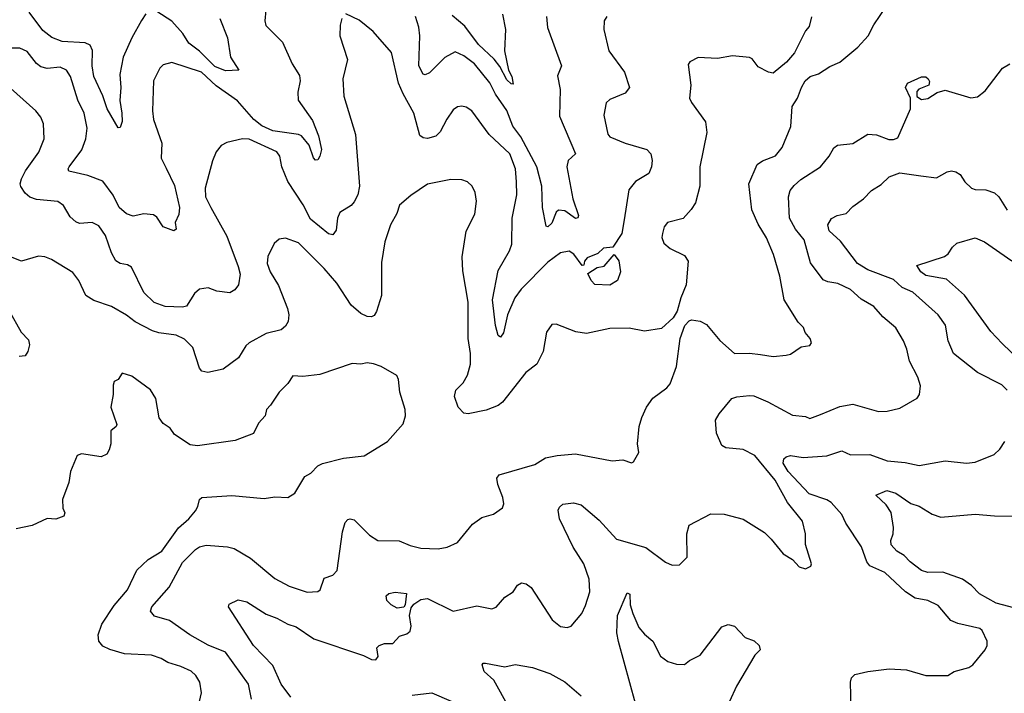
# Model space of a CAD drawing. Extents: x 2056909 to 2160450, y 827444 to 1016825.
# Tile 137 of 256: x 2133937 to 2138521, y 861843 to 864980. Entities that reach past the tile are written whole.
import ezdxf

# ---------------------------------------------------------------- set-up
doc = ezdxf.new("R2010")
doc.units = 0

msp = doc.modelspace()

# ---------------------------------------------------------------- linework, layer by layer
at = {"layer": '0CON10XD'}
for points in [[(2135016.7, 861815), (2135001.9, 861885), (2134894.7, 862034.7), (2134815, 862067.6), (2134729.4, 862115), (2134635, 862181.8), (2134565, 862202.1), (2134546.9, 862225), (2134553.1, 862245), (2134632.7, 862337.3), (2134695, 862451.5), (2134755, 862511.8), (2134775, 862524.5), (2134805, 862532.2), (2134905, 862525.5), (2134935, 862516.7), (2135011.5, 862471.5), (2135125, 862377.5), (2135191.1, 862341.1), (2135275, 862314.4), (2135325, 862316.2), (2135335.8, 862325), (2135355, 862378.8), (2135395, 862393.1), (2135414.5, 862415), (2135440, 862595), (2135452.2, 862637.8), (2135465, 862652.5), (2135475, 862655.7), (2135495, 862650), (2135565, 862578.6), (2135605, 862554.5), (2135703.2, 862553.2), (2135755, 862530.6), (2135805, 862518.9), (2135885, 862515.7), (2135926.6, 862523.4), (2135975.6, 862544.4), (2136045, 862630), (2136088.3, 862661.7), (2136142.7, 862677.3), (2136185, 862706.7), (2136190.8, 862725), (2136185.7, 862754.3), (2136163.3, 862815), (2136158.1, 862845), (2136169.5, 862860.5), (2136335, 862909.1), (2136385, 862938.8), (2136439.5, 862950.5), (2136525, 862957.3), (2136695, 862925.8), (2136745, 862930), (2136785, 862916.2), (2136795, 862921.2), (2136819.2, 862965), (2136812.5, 863005), (2136820.8, 863085), (2136832.7, 863127.3), (2136855, 863175.8), (2136885, 863218), (2136950, 863265), (2136965.4, 863284.6), (2136994.4, 863365), (2137012.5, 863495), (2137034.1, 863555.9), (2137053, 863577), (2137065, 863582.5), (2137105, 863576.7), (2137135, 863560), (2137195.8, 863485.8), (2137265, 863426), (2137335, 863426.7), (2137385, 863420), (2137445, 863410.8), (2137505, 863417.1), (2137525, 863422.9), (2137575, 863456.2), (2137615, 863462.5), (2137622.5, 863475), (2137616.7, 863495), (2137593.9, 863523.9), (2137585.8, 863545.8), (2137561.2, 863571.2), (2137495.6, 863675), (2137476.1, 863786.1), (2137446.1, 863886.1), (2137413.8, 863963.8), (2137375, 864028), (2137345.6, 864095), (2137330.9, 864215), (2137370.6, 864305), (2137395, 864322.2), (2137455, 864345.7), (2137486.9, 864385), (2137527.6, 864482.4), (2137532.9, 864575), (2137558.6, 864615), (2137576, 864665), (2137593.8, 864695), (2137617.5, 864715), (2137655, 864728), (2137708.6, 864761.4), (2137755, 864782), (2137838.3, 864851.7), (2137886.2, 864905), (2137913.4, 864956.6), (2138002.4, 865087.6)], [(2135083.1, 865025), (2135078.9, 864975), (2135082.8, 864952.8), (2135160.6, 864875), (2135205, 864773.8), (2135240.2, 864720.2), (2135242.7, 864695), (2135232.4, 864642.4), (2135233.8, 864605), (2135300.4, 864510.4), (2135328.7, 864438.7), (2135341.5, 864375), (2135335, 864343.8), (2135325, 864328), (2135315, 864326.2), (2135305, 864336.7), (2135285.5, 864395), (2135248.7, 864438.7), (2135235, 864445.5), (2135115, 864462.5), (2135065, 864485.3), (2135027.8, 864515), (2134951.8, 864601.8), (2134851.4, 864671.4), (2134782.9, 864735), (2134645, 864781.1), (2134605, 864770), (2134590, 864755), (2134560.5, 864695), (2134555.5, 864555), (2134560.5, 864515), (2134598.9, 864405), (2134596.4, 864335), (2134619, 864289), (2134657.3, 864207.3), (2134681.3, 864105), (2134678, 864072), (2134661.1, 864035), (2134666, 864004), (2134655, 863996.2), (2134605, 864015.7), (2134575, 864060.8), (2134560.9, 864070.9), (2134515, 864076), (2134465, 864064.4), (2134435, 864075.6), (2134400, 864105), (2134372.3, 864162.3), (2134325, 864228.1), (2134254.7, 864254.7), (2134166.7, 864275), (2134162.9, 864285), (2134167.1, 864295), (2134225.9, 864374.1), (2134244.7, 864425.3), (2134251.1, 864475), (2134237.2, 864545), (2134207.5, 864605), (2134174.5, 864715), (2134155, 864744.2), (2134125, 864759.5), (2134065, 864753.3), (2134035, 864760.4), (2134015, 864775.5), (2133971.9, 864831.9), (2133938.1, 864848.1), (2133875, 864848.1)], [(2134525, 865007.1), (2134505, 864975.8), (2134459.1, 864895), (2134419.2, 864805), (2134403.3, 864725), (2134407.5, 864665), (2134403.1, 864603.1), (2134412.5, 864545), (2134413.6, 864506.4), (2134405, 864477.5), (2134395, 864476.7), (2134345, 864564.2), (2134324.6, 864625), (2134282.5, 864715), (2134274.2, 864765), (2134276.2, 864836.2), (2134265, 864861.8), (2134241.5, 864871.5), (2134135, 864878), (2134087.4, 864897.4), (2134045, 864930), (2133981.9, 865015)], [(2134868.8, 864985), (2134904.4, 864895), (2134918.6, 864805), (2134958, 864745), (2134895, 864741.1), (2134845, 864761.3), (2134775, 864833.1), (2134725, 864870.8), (2134696.3, 864916.3), (2134645, 864973.9), (2134575, 865017.7)], [(2136670, 864995), (2136657.5, 864975), (2136655.7, 864935), (2136679.4, 864835), (2136752.9, 864735), (2136775.6, 864665), (2136755, 864637.5), (2136685, 864608.5), (2136667.4, 864592.6), (2136656, 864535), (2136675, 864447.5), (2136685, 864434.2), (2136755, 864404.4), (2136856.2, 864375), (2136875.4, 864355.4), (2136881.4, 864325), (2136878.6, 864295), (2136865.6, 864264.4), (2136803.6, 864226.4), (2136772.8, 864187.2), (2136751.6, 864048.4), (2136740, 863985), (2136698.8, 863921.2), (2136655, 863916), (2136628.9, 863891.1), (2136579.1, 863870.9), (2136566.5, 863855), (2136563.6, 863836.4), (2136555, 863835.8), (2136517.4, 863887.4), (2136495, 863901.5), (2136455, 863894.6), (2136395, 863850), (2136271.2, 863725), (2136241.8, 863685), (2136208.3, 863605), (2136188.7, 863521.3), (2136175, 863501.2), (2136165, 863508.8), (2136152.8, 863555), (2136137.8, 863675), (2136165, 863812), (2136217, 863903), (2136227.9, 863935), (2136229.6, 864055), (2136252, 864165), (2136249.3, 864225), (2136245.9, 864285), (2136218.9, 864355), (2136121.9, 864445), (2136042.5, 864555), (2136015, 864572.5), (2135995, 864577.5), (2135975.8, 864574.2), (2135955, 864560), (2135925, 864517.5), (2135895, 864457.5), (2135875, 864437.8), (2135835, 864426.4), (2135815, 864430), (2135800.4, 864440.4), (2135772.1, 864545), (2135721.8, 864635), (2135700.9, 864685), (2135667.4, 864827.4), (2135582, 864925), (2135517.7, 864977.7), (2135455, 865007.5)], [(2136388.8, 864995), (2136394, 864944), (2136458.6, 864765), (2136441.1, 864718.9), (2136452.7, 864655), (2136450.8, 864530.8), (2136524.2, 864355), (2136490.8, 864325), (2136484.3, 864295), (2136512.7, 864145), (2136538.6, 864068.6), (2136535, 864056.7), (2136525, 864054.3), (2136475, 864089.1), (2136445, 864092.9), (2136435, 864084), (2136415, 864033.1), (2136395, 864016), (2136388.3, 864018.3), (2136370.9, 864105), (2136368.2, 864205), (2136344.2, 864295), (2136270.4, 864435), (2136233.4, 864483.4), (2136205, 864557.5), (2136152.5, 864632.5), (2136125, 864685.4), (2136053.8, 864775), (2136005, 864811.8), (2135965, 864831.1), (2135916.5, 864803.5), (2135845, 864732.2), (2135825, 864722.9), (2135815, 864725.7), (2135795.9, 864765.9), (2135799.8, 864905), (2135795.2, 864945), (2135780, 864995)], [(2136184.2, 865005), (2136198.6, 864935), (2136194.6, 864835), (2136213.3, 864745), (2136228.5, 864715), (2136235, 864680), (2136225, 864682), (2136205, 864700.6), (2136172.6, 864762.6), (2136146.2, 864796.2), (2136072.9, 864865), (2136009.4, 864949.4), (2135950.2, 865000.2)], [(2135437.5, 864985), (2135428.8, 864955), (2135427.5, 864905), (2135462.5, 864795), (2135441.9, 864705), (2135446.4, 864623.6), (2135501.1, 864445), (2135519.6, 864205), (2135511.5, 864165), (2135495, 864131.4), (2135480, 864115), (2135427.2, 864082.8), (2135416.7, 864055), (2135409.8, 864000.2), (2135395, 863978), (2135375, 863982.2), (2135291.7, 864051.7), (2135257.6, 864117.6), (2135185, 864226.9), (2135157.1, 864295), (2135148, 864345), (2135135, 864364.5), (2135005, 864422.9), (2134975, 864424.5), (2134901.3, 864408.7), (2134875.8, 864394.2), (2134852.5, 864365), (2134835, 864322.5), (2134800.5, 864195), (2134802.9, 864155), (2134827.5, 864105), (2134902.2, 863972.2), (2134955, 863831.2), (2134963.1, 863795), (2134955.6, 863744.4), (2134938.3, 863721.7), (2134915, 863707.5), (2134855.7, 863715.7), (2134815, 863730.8), (2134775, 863725.7), (2134750.6, 863705), (2134714.4, 863645.6), (2134695, 863640.6), (2134615, 863643.5), (2134563.5, 863663.5), (2134515, 863709.4), (2134457.6, 863827.6), (2134438.9, 863838.9), (2134404.6, 863844.6), (2134385, 863857.5), (2134364.1, 863894.1), (2134336.9, 863975), (2134305, 864020.6), (2134275, 864035.5), (2134215, 864031.1), (2134198, 864038), (2134172.1, 864062.1), (2134141.9, 864115), (2134115, 864132.7), (2134015, 864142.2), (2133985, 864153.1), (2133962.7, 864172.7), (2133943, 864203), (2133939.6, 864215), (2133945, 864239.2), (2133963.8, 864276.2), (2134026.9, 864363.1), (2134051.9, 864425), (2134048.1, 864495), (2134035, 864526.2), (2134012.9, 864555), (2133895, 864660.5)], [(2137623.6, 864993.6), (2137612, 864948), (2137595, 864927.5), (2137543.8, 864825), (2137507.1, 864782.9), (2137445, 864731.2), (2137422.5, 864735), (2137375, 864761.2), (2137347, 864797), (2137335, 864803.8), (2137255, 864812), (2137185, 864799.2), (2137095, 864803.3), (2137057, 864783), (2137048.3, 864771.7), (2137061.2, 864675), (2137055.8, 864615), (2137064.2, 864595), (2137129.2, 864505), (2137135.7, 864455), (2137103.1, 864295), (2137102.5, 864205), (2137082.6, 864127.4), (2137063.7, 864096.3), (2137025.6, 864054.4), (2136953.3, 864035), (2136938, 864015), (2136929.2, 863985), (2136926.2, 863965), (2136935, 863940), (2136965, 863913.8), (2137032.3, 863882.3), (2137048.8, 863855), (2137040, 863745), (2137014.7, 863685.3), (2136997.7, 863622.3), (2136978.9, 863591.1), (2136925, 863542), (2136845, 863529.2), (2136775, 863543.3), (2136685, 863542.5), (2136575, 863518.6), (2136526.8, 863526.8), (2136435, 863562.5), (2136415, 863560), (2136390, 863525), (2136374.4, 863435), (2136344, 863375), (2136293.4, 863336.6), (2136185, 863198.6), (2136165, 863182.5), (2136108.1, 863161.9), (2136025, 863143.8), (2136005, 863147.3), (2135978.5, 863175), (2135961.2, 863225), (2135967.1, 863255), (2136001.5, 863288.5), (2136021.5, 863325), (2136035.4, 863375), (2136036.2, 863425), (2136025.5, 863495), (2136024.6, 863665), (2135999.5, 863810.5), (2135996.7, 863875), (2136015.7, 863995), (2136055.6, 864075), (2136064.3, 864135), (2136057.1, 864175), (2136043.8, 864205), (2136022.5, 864225), (2135995, 864233.8), (2135944.3, 864235.7), (2135835, 864214), (2135758.3, 864161.7), (2135705, 864116.7), (2135693, 864077), (2135663.3, 864025), (2135637.5, 863945), (2135620.9, 863849.1), (2135620.9, 863695), (2135598.6, 863621.4), (2135587.2, 863602.8), (2135575, 863595.7), (2135555, 863597.5), (2135525, 863612), (2135480.8, 863650.8), (2135413.6, 863753.7), (2135355, 863821.9), (2135262.9, 863912.9), (2135235, 863940.8), (2135175, 863962.5), (2135145, 863957.5), (2135121.7, 863938.3), (2135092.7, 863877.3), (2135088.6, 863845), (2135103.8, 863805), (2135142.3, 863742.3), (2135183.3, 863635), (2135190, 863605), (2135187.8, 863575), (2135175, 863551.9), (2135155, 863535.5), (2135085, 863518.5), (2135005.3, 863474.7), (2134989.4, 863460.6), (2134955.8, 863405), (2134885, 863352), (2134813.6, 863336.4), (2134785, 863343.3), (2134775, 863357.5), (2134743.8, 863453.8), (2134705, 863491.8), (2134665, 863511.1), (2134585, 863521.2), (2134555, 863531.2), (2134475, 863572.1), (2134435, 863603.3), (2134365, 863644.4), (2134281.8, 863671.8)], [(2135306.6, 862096.6), (2135538.3, 862018.3), (2135575, 862000), (2135595, 861998.8), (2135605.8, 862014.2), (2135600, 862055), (2135610, 862065), (2135635, 862074), (2135675, 862074.2), (2135705, 862108.8), (2135739.5, 862120.5), (2135755, 862132.5), (2135758.8, 862155), (2135751.1, 862205), (2135759.6, 862240.4), (2135772.1, 862257.9), (2135805, 862278.9), (2135835, 862283.6), (2135955, 862225.5), (2136065, 862249.4), (2136135, 862236), (2136155, 862244), (2136195, 862290.8), (2136233.8, 862315), (2136255, 862346.7), (2136272.7, 862357.3), (2136295, 862352.5), (2136317.5, 862335), (2136415.5, 862185.5), (2136455, 862154.2), (2136485, 862149.2), (2136505, 862156), (2136554.2, 862215), (2136571.7, 862251.7), (2136591.1, 862315), (2136588.1, 862375), (2136562.7, 862445), (2136513.8, 862523.8), (2136449.6, 862655), (2136443.1, 862695), (2136449.7, 862710.3), (2136465, 862724), (2136515, 862730), (2136551.3, 862721.3), (2136635, 862649.5), (2136715, 862560.5), (2136852.4, 862522.4), (2136944.2, 862454.2), (2136975, 862440), (2137008.3, 862441.7), (2137043.9, 862476.1), (2137042.2, 862585), (2137053.4, 862626.6), (2137155, 862678.8), (2137216.9, 862676.9), (2137305, 862653.8), (2137405, 862592), (2137435, 862560), (2137491.7, 862491.7), (2137535, 862466.2), (2137565, 862432.5), (2137595, 862422.5), (2137620, 862435), (2137622.5, 862445), (2137595.7, 862535.7), (2137595.5, 862585), (2137580.5, 862645), (2137511.3, 862731.3), (2137454.6, 862835), (2137359.7, 862949.7), (2137305, 862978.4), (2137225, 862986), (2137205, 862996.7), (2137181.4, 863055), (2137175.6, 863115), (2137192.5, 863145), (2137252, 863215), (2137275, 863223.1), (2137335, 863229.1), (2137355, 863227.5), (2137419.6, 863199.6), (2137535, 863137.8), (2137595, 863132.5), (2137615, 863122.5), (2137665, 863140.6), (2137755, 863178.9), (2137815, 863189.4), (2137935, 863155.8), (2137975, 863157.1), (2138035, 863170), (2138115, 863216.7), (2138126.2, 863235), (2138130, 863275), (2138118.6, 863315), (2138079.1, 863389.1), (2138066.9, 863445), (2138050.8, 863485), (2138015.8, 863545), (2137955.4, 863595.4), (2137912.5, 863645), (2137855, 863677.8), (2137804.2, 863724.2), (2137745, 863751.8), (2137698.6, 863758.6), (2137678.1, 863768.1), (2137617.7, 863847.8), (2137588.6, 863955), (2137548.2, 864005), (2137520.9, 864055), (2137515.4, 864155), (2137524.5, 864185), (2137542.3, 864207.8), (2137573.3, 864235), (2137665.6, 864295), (2137705.6, 864345), (2137727.2, 864382.8), (2137744.5, 864395.5), (2137815, 864403.1), (2137885, 864446.9), (2137925, 864444.3), (2137982.6, 864422.6), (2138005, 864422.3), (2138025, 864430), (2138084.2, 864565), (2138084.3, 864614.3), (2138060, 864665), (2138070, 864685), (2138135, 864714), (2138155, 864714), (2138166, 864705), (2138172.3, 864692.3), (2138168.8, 864675), (2138123, 864657), (2138114, 864645), (2138112.9, 864622.9), (2138135, 864607.8), (2138165, 864613.5), (2138208.3, 864641.7), (2138245, 864651.2), (2138365, 864616.7), (2138395, 864620), (2138431.2, 864648.8), (2138512.9, 864755), (2138545.8, 864775)], [(2138534.2, 863255), (2138509.8, 863279.8), (2138395, 863336.7), (2138284.7, 863424.7), (2138258.5, 863485), (2138247, 863557), (2138213.1, 863605), (2138095, 863710.9), (2138045, 863733.2), (2138005, 863770), (2137885, 863814.6), (2137837.5, 863845), (2137757.8, 863947.8), (2137705, 863996.2), (2137699.4, 864025), (2137716.4, 864053.6), (2137742.6, 864067.4), (2137785, 864076.7), (2137815, 864110), (2137864.5, 864145.5), (2137902, 864185), (2137947.2, 864212.8), (2137985, 864248.6), (2138035, 864266.9), (2138132.2, 864252.2), (2138205, 864243.3), (2138255, 864271.4), (2138275, 864275.5), (2138295, 864271.2), (2138315, 864258.5), (2138337.5, 864225), (2138368, 864195), (2138385, 864188.9), (2138435, 864187.5), (2138475, 864174.3), (2138494.5, 864154.5), (2138533.6, 864093.6)], [(2138629.2, 863359.2), (2138511.2, 863471.2), (2138457.9, 863527.9), (2138335, 863696.9), (2138251.2, 863771.2), (2138155, 863788.9), (2138131.8, 863805), (2138113.3, 863835), (2138242.4, 863877.6), (2138259.8, 863890.2), (2138278.7, 863921.3), (2138300.3, 863939.7), (2138385, 863964.3), (2138428, 863945), (2138555, 863856.5)], [(2134281.8, 863671.8), (2134245.4, 863695.4), (2134213.3, 863765), (2134185, 863802.5), (2134085, 863862.9), (2134055, 863875.6), (2134025, 863879.4), (2133945, 863855.8), (2133902.1, 863872.1)], [(2136685, 863744.3), (2136615, 863746), (2136597.1, 863765), (2136582, 863798), (2136625, 863825.8), (2136657.3, 863832.7), (2136705, 863886.2), (2136726.7, 863856.7), (2136734.5, 863805), (2136720.8, 863765), (2136685, 863744.3)], [(2133886.6, 863626.6), (2133944.2, 863525), (2133978.3, 863488.3), (2133983.3, 863465), (2133975.9, 863434.1), (2133962.5, 863415), (2133935, 863412)], [(2134770, 861785), (2134783.6, 861845), (2134775.5, 861895), (2134756.9, 861925), (2134735, 861945.6), (2134687.7, 861967.7), (2134626.8, 861986.8), (2134595.5, 862005.5), (2134551.1, 862021.1), (2134425, 862027.3), (2134356.7, 862046.7), (2134325, 862061.9), (2134305.6, 862085), (2134302.5, 862115), (2134319.2, 862165), (2134377.8, 862252.2), (2134439.5, 862325), (2134483.3, 862416.7), (2134535, 862466), (2134599.4, 862505), (2134677.1, 862612.9), (2134725, 862655.6), (2134755, 862692.9), (2134766.9, 862713.1), (2134773.6, 862745), (2134785, 862754.5), (2134925, 862764.2), (2135075, 862750.8), (2135125, 862757.5), (2135185, 862754), (2135218.8, 862775), (2135265, 862852.5), (2135292.1, 862867.9), (2135325, 862902.5), (2135346.8, 862913.2), (2135445, 862937.3), (2135540.7, 862949.3), (2135650, 863015), (2135722.7, 863097.3), (2135732.5, 863135), (2135731.4, 863165), (2135707.5, 863245), (2135701.2, 863305), (2135693.6, 863323.6), (2135620, 863365), (2135585, 863376.5), (2135555, 863381.4), (2135525, 863375.7), (2135485, 863378.8), (2135335, 863327.5), (2135255, 863318), (2135208.6, 863321.4), (2135186.2, 863285), (2135144.5, 863245.5), (2135105.5, 863184.5), (2135085.6, 863164.4), (2135080, 863135), (2135049.1, 863100.9), (2135025, 863053.3), (2134940.3, 863019.7), (2134764.4, 862995.6), (2134730.6, 863000.6), (2134658.3, 863048.3), (2134637, 863077), (2134605, 863099.2), (2134587.1, 863125), (2134570.6, 863215), (2134546.6, 863256.6), (2134459.2, 863319.2), (2134415, 863333.8), (2134395.9, 863304.1), (2134377.5, 863295), (2134372.3, 863277.7), (2134372, 863235), (2134361.9, 863175), (2134390, 863095), (2134386.7, 863085), (2134361.2, 863065), (2134362, 863005), (2134353.9, 862976.1), (2134343, 862957), (2134316.4, 862943.6), (2134225, 862958.8), (2134205, 862950), (2134174.3, 862875.7), (2134165.8, 862825), (2134136.7, 862745), (2134137.5, 862705), (2134147, 862683), (2134143, 862667), (2134106.1, 862653.9), (2134065, 862656.7), (2133995, 862623.8), (2133920.5, 862609.5)], [(2137809.1, 861709.1), (2137804.2, 861895), (2137810, 861915), (2137825, 861930), (2137885.6, 861944.4), (2137985, 861956.7), (2138065, 861951.4), (2138155, 861925.6), (2138257.5, 861925), (2138287.5, 861945), (2138355, 861963.1), (2138373.8, 861975), (2138431.2, 862045), (2138440, 862065), (2138440, 862085), (2138417.1, 862135), (2138406, 862145), (2138305, 862168.1), (2138271.4, 862181.4), (2138212.3, 862252.3), (2138165, 862274.4), (2138105.5, 862285.5), (2138060.8, 862315), (2137965, 862405.4), (2137895, 862436.7), (2137881.2, 862455), (2137856, 862525), (2137783.3, 862635), (2137763.8, 862675), (2137715, 862731.8), (2137694.2, 862744.2), (2137611.6, 862771.6), (2137515, 862875.9), (2137491.4, 862915), (2137494.8, 862935), (2137505, 862944.6), (2137525, 862950), (2137585, 862940.5), (2137695, 862948.5), (2137765, 862972.2), (2137805, 862953.2), (2137895.3, 862955.3), (2137975, 862925.3), (2138058.3, 862918.3), (2138125, 862903.3), (2138245.9, 862925.9), (2138345, 862914), (2138385, 862919.2), (2138473.8, 862955), (2138500.3, 862979.7), (2138522.5, 863015)], [(2138735.6, 862195.6), (2138482.7, 862262.7), (2138405.6, 862305.6), (2138367.8, 862345), (2138325.7, 862375), (2138235, 862406.2), (2138165, 862405.9), (2138135, 862414.7), (2138082.2, 862455), (2138055, 862484.4), (2138020.6, 862505), (2137994.4, 862535), (2137992.5, 862555), (2138003.8, 862585), (2138004.2, 862615), (2137993.3, 862685), (2137970.5, 862720.5), (2137922.5, 862765), (2137973.4, 862786.6), (2138015, 862775.5), (2138085, 862726), (2138123.8, 862713.8), (2138185, 862676.7), (2138225, 862663.6), (2138385, 862677.8), (2138475, 862669.6), (2138645, 862667.5)], [(2135695, 862240), (2135666.2, 862255), (2135645.7, 862275), (2135643.5, 862296.5), (2135655, 862306.9), (2135685, 862314.4), (2135737.5, 862307.5), (2135732, 862255), (2135725, 862244), (2135695, 862240)], [(2136804.5, 861795), (2136724, 862084), (2136717.6, 862125), (2136719.5, 862205), (2136765, 862310), (2136777.8, 862305), (2136779.4, 862255), (2136791.1, 862215), (2136819.1, 862149.1), (2136845, 862118.6), (2136885, 862085.7), (2136920, 862015), (2136955, 861990.5), (2136995, 861977.8), (2137032.5, 861977.5), (2137055, 861995.7), (2137105, 862021.1), (2137205, 862152.5), (2137235, 862163.3), (2137265, 862156), (2137315, 862102.5), (2137356.7, 862086.7), (2137378.8, 862065), (2137383.8, 862045), (2137360, 862020), (2137274.7, 861875.3), (2137241.2, 861805)], [(2135200, 861825), (2135153.9, 861885), (2135115, 861971.5), (2135025, 862065.6), (2134909.2, 862245), (2134911.9, 862258.1), (2134955, 862277.9), (2134995, 862268.2), (2135085, 862211.9), (2135135, 862193.1), (2135185, 862164.5), (2135225, 862152.2), (2135306.6, 862096.6)], [(2136215.6, 861775), (2136144.6, 861904.6), (2136100, 861945), (2136090, 861975), (2136095, 861982.5), (2136105, 861983.3), (2136195, 861965.6), (2136243.2, 861976.8), (2136325, 861963.1), (2136405, 861934.5), (2136475, 861895.7), (2136550.6, 861830.6)], [(2135765, 861834), (2135855, 861845.6), (2135945, 861806.4)]]:
    msp.add_lwpolyline(points, dxfattribs=at)

doc.saveas('drawing.dxf')
